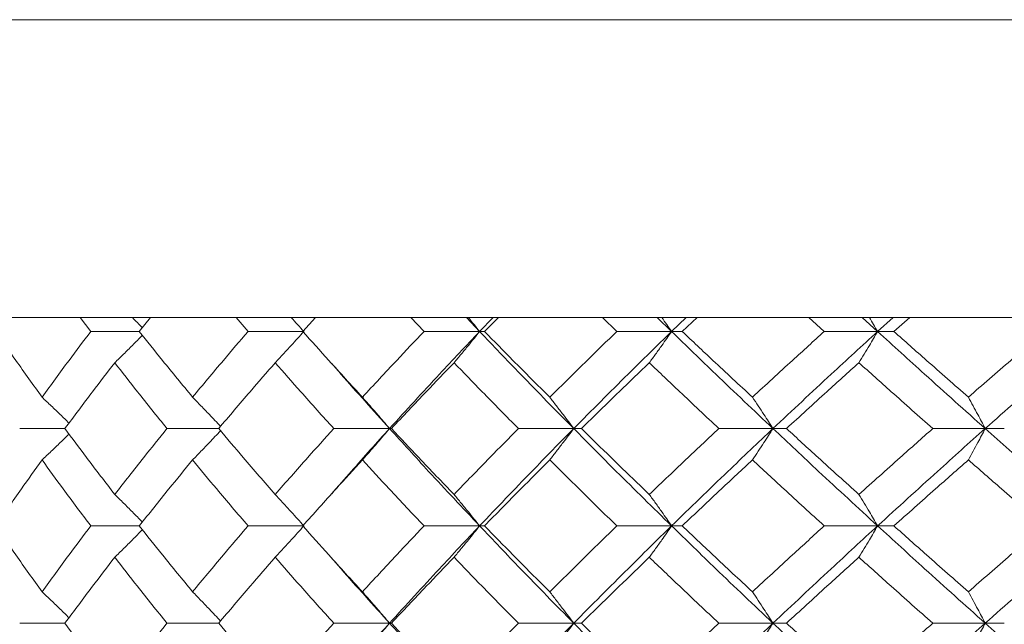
# Model space of a CAD drawing. Header units: inches. Extents: x -4.1 to 22.8, y -8.3 to 17.7.
# Tile 116 of 130: x 18.945 to 19.564, y 1.925 to 2.305. Entities that reach past the tile are written whole.
import ezdxf

# ---------------------------------------------------------------- set-up
doc = ezdxf.new("R2010")
doc.units = ezdxf.units.IN
doc.header["$MEASUREMENT"] = 0

msp = doc.modelspace()

# ---------------------------------------------------------------- linework, layer by layer
at = {"color": 7, "linetype": 'Continuous', "lineweight": 15}
for p, q in [((18.57298, 2.30519), (19.99731, 2.30519)), ((19.99747, 2.11819), (18.73549, 2.11819)), ((18.99007, 2.10937), (18.98344, 2.11819)), ((19.02058, 2.10937), (19.02769, 2.11819)), ((19.08887, 2.10937), (19.08133, 2.11819)), ((19.12329, 2.10937), (19.13126, 2.11819)), ((19.19942, 2.10937), (19.19107, 2.11819)), ((19.23435, 2.10937), (19.22604, 2.11819)), ((19.23435, 2.10937), (19.24285, 2.11819)), ((19.23739, 2.10937), (19.24612, 2.11819)), ((19.32052, 2.10937), (19.31144, 2.11819)), ((19.35494, 2.10937), (19.34593, 2.11819)), ((19.35494, 2.10937), (19.36412, 2.11819)), ((19.36161, 2.10937), (19.37103, 2.11819)), ((19.45084, 2.10937), (19.44114, 2.11819)), ((19.48438, 2.10937), (19.47476, 2.11819)), ((19.48438, 2.10937), (19.49414, 2.11819)), ((19.49461, 2.10937), (19.5046, 2.11819)), ((19.02058, 2.10937), (18.99007, 2.10937)), ((19.12392, 2.10937), (19.08887, 2.10937)), ((19.23435, 2.10937), (19.19942, 2.10937)), ((19.23435, 2.10937), (19.23739, 2.10937)), ((19.35494, 2.10937), (19.32052, 2.10937)), ((19.35494, 2.10937), (19.36161, 2.10937)), ((19.48438, 2.10937), (19.45084, 2.10937)), ((19.48438, 2.10937), (19.49461, 2.10937)), ((18.97386, 2.04841), (18.94543, 2.04841)), ((19.07044, 2.04841), (19.03793, 2.04841)), ((19.17778, 2.04841), (19.14274, 2.04841)), ((19.17778, 2.04841), (19.17899, 2.04841)), ((19.29345, 2.04841), (19.25873, 2.04841)), ((19.29345, 2.04841), (19.29832, 2.04841)), ((19.41864, 2.04841), (19.38462, 2.04841)), ((19.41864, 2.04841), (19.42711, 2.04841)), ((19.55197, 2.04841), (19.51902, 2.04841)), ((19.55197, 2.04841), (19.56395, 2.04841)), ((19.14114, 2.00718), (19.14111, 2.00718)), ((19.02058, 1.98729), (18.99007, 1.98729)), ((19.12392, 1.98729), (19.08887, 1.98729)), ((19.23435, 1.98729), (19.19942, 1.98729)), ((19.23435, 1.98729), (19.23739, 1.98729)), ((19.35494, 1.98729), (19.32052, 1.98729)), ((19.35494, 1.98729), (19.36161, 1.98729)), ((19.48438, 1.98729), (19.45084, 1.98729)), ((19.48438, 1.98729), (19.49461, 1.98729)), ((18.97386, 1.92616), (18.94543, 1.92616)), ((19.07044, 1.92616), (19.03793, 1.92616)), ((19.17778, 1.92616), (19.14274, 1.92616)), ((19.17778, 1.92616), (19.17899, 1.92616)), ((19.29345, 1.92616), (19.25873, 1.92616)), ((19.29345, 1.92616), (19.29832, 1.92616)), ((19.41864, 1.92616), (19.38462, 1.92616)), ((19.41864, 1.92616), (19.42711, 1.92616)), ((19.55197, 1.92616), (19.51902, 1.92616)), ((19.55197, 1.92616), (19.56395, 1.92616))]:
    msp.add_line(p, q, dxfattribs=at)
for points, knots in [([(19.01613, 2.11819), (19.01616, 2.11816), (19.0183, 2.11604), (19.02042, 2.11388), (19.02251, 2.11175)], [0, 0, 0, 0, 0.014759, 1, 1, 1, 1]), ([(19.11594, 2.11819), (19.11597, 2.11816), (19.11865, 2.11525), (19.1213, 2.11229), (19.12392, 2.10937)], [0, 0, 0, 0, 0.010766, 1, 1, 1, 1]), ([(19.22721, 2.11819), (19.22724, 2.11816), (19.22963, 2.11525), (19.232, 2.11229), (19.23435, 2.10937)], [0, 0, 0, 0, 0.010767, 1, 1, 1, 1]), ([(19.34873, 2.11819), (19.34876, 2.11816), (19.35084, 2.11525), (19.3529, 2.11229), (19.35494, 2.10937)], [0, 0, 0, 0, 0.010766, 1, 1, 1, 1]), ([(19.47917, 2.11819), (19.47918, 2.11816), (19.48093, 2.11525), (19.48266, 2.11229), (19.48438, 2.10937)], [0, 0, 0, 0, 0.0107678, 1, 1, 1, 1]), ([(18.95947, 2.0681), (18.95394, 2.07581), (18.94406, 2.08958), (18.93456, 2.10332), (18.93038, 2.10937)], [0, 0, 0, 0, 0.56034, 1, 1, 1, 1]), ([(18.95947, 2.0681), (18.96509, 2.07581), (18.9751, 2.08958), (18.9855, 2.10332), (18.99007, 2.10937)], [0, 0, 0, 0, 0.5603386, 1, 1, 1, 1]), ([(19.05403, 2.0681), (19.04769, 2.07581), (19.03638, 2.08958), (19.02541, 2.10332), (19.02058, 2.10937)], [0, 0, 0, 0, 0.560339, 1, 1, 1, 1]), ([(19.05403, 2.0681), (19.06044, 2.07581), (19.07188, 2.08958), (19.08368, 2.10332), (19.08887, 2.10937)], [0, 0, 0, 0, 0.560339, 1, 1, 1, 1]), ([(19.10593, 2.08973), (19.10762, 2.09154), (19.11099, 2.09514), (19.117, 2.10167), (19.12129, 2.10644), (19.12392, 2.10937)], [0, 0, 0, 0, 0.279166, 0.558335, 1, 1, 1, 1]), ([(19.16073, 2.0681), (19.15365, 2.07581), (19.14103, 2.08958), (19.12871, 2.10332), (19.12329, 2.10937)], [0, 0, 0, 0, 0.560339, 1, 1, 1, 1]), ([(19.16073, 2.0681), (19.16787, 2.07581), (19.18061, 2.08958), (19.19367, 2.10332), (19.19942, 2.10937)], [0, 0, 0, 0, 0.560338, 1, 1, 1, 1]), ([(19.17778, 2.04841), (19.18817, 2.05981), (19.2067, 2.08014), (19.2259, 2.10044), (19.23435, 2.10937)], [0, 0, 0, 0, 0.560457, 1, 1, 1, 1]), ([(19.21827, 2.08973), (19.21978, 2.09154), (19.22279, 2.09514), (19.22816, 2.10167), (19.232, 2.10644), (19.23435, 2.10937)], [0, 0, 0, 0, 0.279167, 0.558335, 1, 1, 1, 1]), ([(19.29345, 2.04841), (19.28225, 2.05981), (19.26226, 2.08014), (19.24287, 2.10044), (19.23435, 2.10937)], [0, 0, 0, 0, 0.560458, 1, 1, 1, 1]), ([(19.2784, 2.0681), (19.27066, 2.07581), (19.25686, 2.08958), (19.24334, 2.10332), (19.23739, 2.10937)], [0, 0, 0, 0, 0.560339, 1, 1, 1, 1]), ([(19.2784, 2.0681), (19.28619, 2.07581), (19.30009, 2.08958), (19.31428, 2.10332), (19.32052, 2.10937)], [0, 0, 0, 0, 0.560339, 1, 1, 1, 1]), ([(19.29345, 2.04841), (19.30478, 2.05981), (19.32499, 2.08014), (19.34579, 2.10044), (19.35494, 2.10937)], [0, 0, 0, 0, 0.560457, 1, 1, 1, 1]), ([(19.34095, 2.08973), (19.34226, 2.09154), (19.34489, 2.09514), (19.34956, 2.10167), (19.35289, 2.10644), (19.35494, 2.10937)], [0, 0, 0, 0, 0.279166, 0.558333, 1, 1, 1, 1]), ([(19.41864, 2.04841), (19.4066, 2.05981), (19.38512, 2.08014), (19.36415, 2.10044), (19.35494, 2.10937)], [0, 0, 0, 0, 0.560457, 1, 1, 1, 1]), ([(19.40575, 2.0681), (19.39745, 2.07581), (19.38262, 2.08958), (19.36803, 2.10332), (19.36161, 2.10937)], [0, 0, 0, 0, 0.560339, 1, 1, 1, 1]), ([(19.40575, 2.0681), (19.41411, 2.07581), (19.42902, 2.08958), (19.44418, 2.10332), (19.45084, 2.10937)], [0, 0, 0, 0, 0.5603393, 1, 1, 1, 1]), ([(19.41864, 2.04841), (19.43078, 2.05981), (19.45245, 2.08014), (19.47463, 2.10044), (19.48438, 2.10937)], [0, 0, 0, 0, 0.560458, 1, 1, 1, 1]), ([(19.47263, 2.08973), (19.47373, 2.09154), (19.47594, 2.09514), (19.47986, 2.10167), (19.48266, 2.10644), (19.48438, 2.10937)], [0, 0, 0, 0, 0.279166, 0.558337, 1, 1, 1, 1]), ([(19.55197, 2.04841), (19.53923, 2.05981), (19.5165, 2.08014), (19.49419, 2.10044), (19.48438, 2.10937)], [0, 0, 0, 0, 0.560457, 1, 1, 1, 1]), ([(19.5414, 2.0681), (19.53261, 2.07581), (19.51692, 2.08958), (19.50143, 2.10332), (19.49461, 2.10937)], [0, 0, 0, 0, 0.5603393, 1, 1, 1, 1]), ([(19.5414, 2.0681), (19.55023, 2.07581), (19.56599, 2.08958), (19.58195, 2.10332), (19.58896, 2.10937)], [0, 0, 0, 0, 0.560339, 1, 1, 1, 1]), ([(19.55197, 2.04841), (19.5648, 2.05981), (19.58769, 2.08014), (19.611, 2.10044), (19.62124, 2.10937)], [0, 0, 0, 0, 0.560457, 1, 1, 1, 1]), ([(19.00516, 2.08973), (19.00701, 2.09154), (19.01071, 2.09514), (19.01649, 2.10088), (19.02041, 2.10485), (19.0225, 2.10697)], [0, 0, 0, 0, 0.317533, 0.635068, 1, 1, 1, 1]), ([(18.97386, 2.04841), (18.9796, 2.05613), (18.98986, 2.06991), (19.00049, 2.08368), (19.00516, 2.08973)], [0, 0, 0, 0, 0.560273, 1, 1, 1, 1]), ([(19.03793, 2.04841), (19.03172, 2.05613), (19.02063, 2.06991), (19.00989, 2.08368), (19.00516, 2.08973)], [0, 0, 0, 0, 0.560274, 1, 1, 1, 1]), ([(19.07044, 2.04841), (19.07698, 2.05613), (19.08864, 2.06991), (19.10065, 2.08368), (19.10593, 2.08973)], [0, 0, 0, 0, 0.560274, 1, 1, 1, 1]), ([(19.14274, 2.04841), (19.13578, 2.05613), (19.12336, 2.06991), (19.11125, 2.08368), (19.10593, 2.08973)], [0, 0, 0, 0, 0.5602737, 1, 1, 1, 1]), ([(19.17778, 2.04841), (19.1675, 2.05981), (19.15524, 2.07342), (19.14342, 2.087), (19.1415, 2.0892)], [0, 0, 0, 0, 0.837856, 1, 1, 1, 1]), ([(19.17899, 2.04841), (19.18624, 2.05613), (19.19919, 2.06991), (19.21244, 2.08368), (19.21827, 2.08973)], [0, 0, 0, 0, 0.5602729, 1, 1, 1, 1]), ([(19.25873, 2.04841), (19.2511, 2.05613), (19.23748, 2.06991), (19.22413, 2.08368), (19.21827, 2.08973)], [0, 0, 0, 0, 0.560273, 1, 1, 1, 1]), ([(19.29832, 2.04841), (19.30621, 2.05613), (19.32028, 2.06991), (19.33464, 2.08368), (19.34095, 2.08973)], [0, 0, 0, 0, 0.560273, 1, 1, 1, 1]), ([(19.38462, 2.04841), (19.3764, 2.05613), (19.36173, 2.06991), (19.3473, 2.08368), (19.34095, 2.08973)], [0, 0, 0, 0, 0.560273, 1, 1, 1, 1]), ([(19.42711, 2.04841), (19.43555, 2.05613), (19.45061, 2.06991), (19.4659, 2.08368), (19.47263, 2.08973)], [0, 0, 0, 0, 0.560273, 1, 1, 1, 1]), ([(19.51902, 2.04841), (19.51031, 2.05613), (19.49475, 2.06991), (19.47939, 2.08368), (19.47263, 2.08973)], [0, 0, 0, 0, 0.560274, 1, 1, 1, 1]), ([(18.95947, 2.0681), (18.96139, 2.06629), (18.96523, 2.06268), (18.97089, 2.05727), (18.97461, 2.05363), (18.97643, 2.05185)], [0, 0, 0, 0, 0.337227, 0.674455, 1, 1, 1, 1]), ([(19.05403, 2.0681), (19.0558, 2.06629), (19.05933, 2.06268), (19.0652, 2.05659), (19.06928, 2.05226), (19.07161, 2.04978)], [0, 0, 0, 0, 0.299514, 0.599028, 1, 1, 1, 1]), ([(19.16073, 2.0681), (19.16232, 2.06629), (19.16552, 2.06268), (19.17122, 2.05614), (19.17529, 2.05135), (19.17778, 2.04841)], [0, 0, 0, 0, 0.278869, 0.55774, 1, 1, 1, 1]), ([(19.2784, 2.0681), (19.27981, 2.06629), (19.28263, 2.06268), (19.28766, 2.05614), (19.29125, 2.05135), (19.29345, 2.04841)], [0, 0, 0, 0, 0.278869, 0.55774, 1, 1, 1, 1]), ([(19.40575, 2.0681), (19.40696, 2.06629), (19.40938, 2.06268), (19.41368, 2.05614), (19.41675, 2.05135), (19.41864, 2.04841)], [0, 0, 0, 0, 0.2788691, 0.5577395, 1, 1, 1, 1]), ([(19.5414, 2.0681), (19.54239, 2.06629), (19.54437, 2.06268), (19.5479, 2.05614), (19.55043, 2.05135), (19.55197, 2.04841)], [0, 0, 0, 0, 0.27887, 0.557739, 1, 1, 1, 1]), ([(19.00516, 2.00701), (18.99922, 2.01474), (18.98861, 2.02855), (18.97836, 2.04234), (18.97386, 2.04841)], [0, 0, 0, 0, 0.560136, 1, 1, 1, 1]), ([(19.00516, 2.00701), (19.01118, 2.01474), (19.02193, 2.02855), (19.03304, 2.04234), (19.03793, 2.04841)], [0, 0, 0, 0, 0.560136, 1, 1, 1, 1]), ([(19.10593, 2.00701), (19.09921, 2.01474), (19.08722, 2.02855), (19.07557, 2.04234), (19.07044, 2.04841)], [0, 0, 0, 0, 0.560136, 1, 1, 1, 1]), ([(19.10593, 2.00701), (19.11271, 2.01474), (19.12483, 2.02855), (19.13727, 2.04234), (19.14274, 2.04841)], [0, 0, 0, 0, 0.560136, 1, 1, 1, 1]), ([(19.14155, 2.00752), (19.14559, 2.01219), (19.15741, 2.02583), (19.1697, 2.03945), (19.17778, 2.04841)], [0, 0, 0, 0, 0.342516, 1, 1, 1, 1]), ([(19.16073, 2.02871), (19.16232, 2.03051), (19.16552, 2.03413), (19.17121, 2.04068), (19.17529, 2.04547), (19.17778, 2.04841)], [0, 0, 0, 0, 0.2787742, 0.5575507, 1, 1, 1, 1]), ([(19.23435, 1.98729), (19.22361, 1.9987), (19.20444, 2.01908), (19.18593, 2.03945), (19.17778, 2.04841)], [0, 0, 0, 0, 0.560155, 1, 1, 1, 1]), ([(19.21827, 2.00701), (19.21085, 2.01474), (19.19762, 2.02855), (19.18468, 2.04234), (19.17899, 2.04841)], [0, 0, 0, 0, 0.5601356, 1, 1, 1, 1]), ([(19.21827, 2.00701), (19.22574, 2.01474), (19.23909, 2.02855), (19.25273, 2.04234), (19.25873, 2.04841)], [0, 0, 0, 0, 0.560136, 1, 1, 1, 1]), ([(19.23435, 1.98729), (19.24521, 1.9987), (19.26462, 2.01908), (19.28464, 2.03945), (19.29345, 2.04841)], [0, 0, 0, 0, 0.560155, 1, 1, 1, 1]), ([(19.2784, 2.02871), (19.27981, 2.03051), (19.28263, 2.03413), (19.28765, 2.04068), (19.29125, 2.04547), (19.29345, 2.04841)], [0, 0, 0, 0, 0.278774, 0.557551, 1, 1, 1, 1]), ([(19.35494, 1.98729), (19.3433, 1.9987), (19.32254, 2.01908), (19.30234, 2.03945), (19.29345, 2.04841)], [0, 0, 0, 0, 0.560155, 1, 1, 1, 1]), ([(19.34095, 2.00701), (19.33292, 2.01474), (19.31858, 2.02855), (19.30451, 2.04234), (19.29832, 2.04841)], [0, 0, 0, 0, 0.5601361, 1, 1, 1, 1]), ([(19.34095, 2.00701), (19.34903, 2.01474), (19.36347, 2.02855), (19.37816, 2.04234), (19.38462, 2.04841)], [0, 0, 0, 0, 0.560136, 1, 1, 1, 1]), ([(19.35494, 1.98729), (19.36669, 1.9987), (19.38766, 2.01908), (19.40918, 2.03945), (19.41864, 2.04841)], [0, 0, 0, 0, 0.560155, 1, 1, 1, 1]), ([(19.40575, 2.02871), (19.40696, 2.03051), (19.40937, 2.03413), (19.41368, 2.04068), (19.41675, 2.04547), (19.41864, 2.04841)], [0, 0, 0, 0, 0.278776, 0.557552, 1, 1, 1, 1]), ([(19.48438, 1.98729), (19.47197, 1.9987), (19.44983, 2.01908), (19.42817, 2.03945), (19.41864, 2.04841)], [0, 0, 0, 0, 0.560155, 1, 1, 1, 1]), ([(19.47263, 2.00701), (19.46407, 2.01474), (19.44879, 2.02855), (19.43373, 2.04234), (19.42711, 2.04841)], [0, 0, 0, 0, 0.560136, 1, 1, 1, 1]), ([(19.47263, 2.00701), (19.48124, 2.01474), (19.4966, 2.02855), (19.51217, 2.04234), (19.51902, 2.04841)], [0, 0, 0, 0, 0.560136, 1, 1, 1, 1]), ([(19.48438, 1.98729), (19.49688, 1.9987), (19.51919, 2.01908), (19.54196, 2.03945), (19.55197, 2.04841)], [0, 0, 0, 0, 0.560155, 1, 1, 1, 1]), ([(19.5414, 2.02871), (19.54239, 2.03051), (19.54437, 2.03413), (19.5479, 2.04068), (19.55042, 2.04547), (19.55197, 2.04841)], [0, 0, 0, 0, 0.278775, 0.557552, 1, 1, 1, 1]), ([(19.62124, 1.98729), (19.6082, 1.9987), (19.58493, 2.01908), (19.56204, 2.03945), (19.55197, 2.04841)], [0, 0, 0, 0, 0.560155, 1, 1, 1, 1]), ([(18.95947, 2.02871), (18.96139, 2.03051), (18.96523, 2.03413), (18.97089, 2.03954), (18.9746, 2.04318), (18.97643, 2.04497)], [0, 0, 0, 0, 0.337202, 0.674407, 1, 1, 1, 1]), ([(19.05403, 2.02871), (19.0558, 2.03051), (19.05933, 2.03413), (19.0652, 2.04022), (19.06927, 2.04456), (19.07161, 2.04704)], [0, 0, 0, 0, 0.299437, 0.598878, 1, 1, 1, 1]), ([(18.93038, 1.98729), (18.93571, 1.99502), (18.94522, 2.00883), (18.95512, 2.02263), (18.95947, 2.02871)], [0, 0, 0, 0, 0.56007, 1, 1, 1, 1]), ([(18.99007, 1.98729), (18.98426, 1.99502), (18.97388, 2.00883), (18.96388, 2.02263), (18.95947, 2.02871)], [0, 0, 0, 0, 0.560071, 1, 1, 1, 1]), ([(19.02058, 1.98729), (19.02673, 1.99502), (19.03771, 2.00883), (19.04904, 2.02263), (19.05403, 2.02871)], [0, 0, 0, 0, 0.560071, 1, 1, 1, 1]), ([(19.08887, 1.98729), (19.08227, 1.99502), (19.07049, 2.00883), (19.05906, 2.02263), (19.05403, 2.02871)], [0, 0, 0, 0, 0.560071, 1, 1, 1, 1]), ([(19.12329, 1.98729), (19.1302, 1.99502), (19.14252, 2.00883), (19.15516, 2.02263), (19.16073, 2.02871)], [0, 0, 0, 0, 0.560071, 1, 1, 1, 1]), ([(19.19942, 1.98729), (19.19211, 1.99502), (19.17907, 2.00883), (19.16633, 2.02263), (19.16073, 2.02871)], [0, 0, 0, 0, 0.560071, 1, 1, 1, 1]), ([(19.23739, 1.98729), (19.24497, 1.99502), (19.2585, 2.00883), (19.27232, 2.02263), (19.2784, 2.02871)], [0, 0, 0, 0, 0.560071, 1, 1, 1, 1]), ([(19.32052, 1.98729), (19.31258, 1.99502), (19.29841, 2.00883), (19.28451, 2.02263), (19.2784, 2.02871)], [0, 0, 0, 0, 0.560071, 1, 1, 1, 1]), ([(19.36161, 1.98729), (19.36979, 1.99502), (19.38438, 2.00883), (19.39922, 2.02263), (19.40575, 2.02871)], [0, 0, 0, 0, 0.56007, 1, 1, 1, 1]), ([(19.45084, 1.98729), (19.44237, 1.99502), (19.42723, 2.00883), (19.41231, 2.02263), (19.40575, 2.02871)], [0, 0, 0, 0, 0.56007, 1, 1, 1, 1]), ([(19.49461, 1.98729), (19.50329, 1.99502), (19.51879, 2.00883), (19.53449, 2.02263), (19.5414, 2.02871)], [0, 0, 0, 0, 0.56007, 1, 1, 1, 1]), ([(19.58896, 1.98729), (19.58003, 1.99502), (19.56409, 2.00883), (19.54833, 2.02263), (19.5414, 2.02871)], [0, 0, 0, 0, 0.560071, 1, 1, 1, 1]), ([(19.00516, 2.00701), (19.00701, 2.0052), (19.0107, 2.00158), (19.01649, 1.99582), (19.02041, 1.99183), (19.02251, 1.98969)], [0, 0, 0, 0, 0.316925, 0.633851, 1, 1, 1, 1]), ([(19.10593, 2.00701), (19.10761, 2.0052), (19.11098, 2.00158), (19.11699, 1.99503), (19.12128, 1.99023), (19.12392, 1.98729)], [0, 0, 0, 0, 0.278675, 0.557353, 1, 1, 1, 1]), ([(19.21827, 2.00701), (19.21977, 2.0052), (19.22278, 2.00158), (19.22815, 1.99503), (19.23199, 1.99023), (19.23435, 1.98729)], [0, 0, 0, 0, 0.278677, 0.557354, 1, 1, 1, 1]), ([(19.34095, 2.00701), (19.34226, 2.0052), (19.34488, 2.00158), (19.34955, 1.99503), (19.35289, 1.99023), (19.35494, 1.98729)], [0, 0, 0, 0, 0.278675, 0.557352, 1, 1, 1, 1]), ([(19.47263, 2.00701), (19.47373, 2.0052), (19.47593, 2.00158), (19.47985, 1.99503), (19.48266, 1.99023), (19.48438, 1.98729)], [0, 0, 0, 0, 0.278678, 0.557352, 1, 1, 1, 1]), ([(18.95947, 1.94587), (18.95394, 1.9536), (18.94406, 1.9674), (18.93456, 1.98121), (18.93038, 1.98729)], [0, 0, 0, 0, 0.559933, 1, 1, 1, 1]), ([(18.95947, 1.94587), (18.96508, 1.9536), (18.97511, 1.9674), (18.9855, 1.98121), (18.99007, 1.98729)], [0, 0, 0, 0, 0.559932, 1, 1, 1, 1]), ([(19.05403, 1.94587), (19.04769, 1.9536), (19.03637, 1.9674), (19.02541, 1.98121), (19.02058, 1.98729)], [0, 0, 0, 0, 0.5599331, 1, 1, 1, 1]), ([(19.05403, 1.94587), (19.06044, 1.9536), (19.07189, 1.9674), (19.08368, 1.98121), (19.08887, 1.98729)], [0, 0, 0, 0, 0.559933, 1, 1, 1, 1]), ([(19.10593, 1.96756), (19.10761, 1.96937), (19.11098, 1.97299), (19.11699, 1.97954), (19.12128, 1.98434), (19.12392, 1.98729)], [0, 0, 0, 0, 0.278675, 0.557351, 1, 1, 1, 1]), ([(19.16073, 1.94587), (19.15365, 1.9536), (19.14102, 1.9674), (19.12871, 1.98121), (19.12329, 1.98729)], [0, 0, 0, 0, 0.559933, 1, 1, 1, 1]), ([(19.16073, 1.94587), (19.16787, 1.9536), (19.18062, 1.9674), (19.19367, 1.98121), (19.19942, 1.98729)], [0, 0, 0, 0, 0.559932, 1, 1, 1, 1]), ([(19.17778, 1.92616), (19.18816, 1.93757), (19.20671, 1.95794), (19.2259, 1.97832), (19.23435, 1.98729)], [0, 0, 0, 0, 0.559853, 1, 1, 1, 1]), ([(19.21827, 1.96756), (19.21977, 1.96937), (19.22278, 1.97299), (19.22815, 1.97954), (19.23199, 1.98434), (19.23435, 1.98729)], [0, 0, 0, 0, 0.278677, 0.557352, 1, 1, 1, 1]), ([(19.29345, 1.92616), (19.28225, 1.93757), (19.26225, 1.95794), (19.24287, 1.97832), (19.23435, 1.98729)], [0, 0, 0, 0, 0.559853, 1, 1, 1, 1]), ([(19.2784, 1.94587), (19.27067, 1.9536), (19.25686, 1.9674), (19.24334, 1.98121), (19.23739, 1.98729)], [0, 0, 0, 0, 0.559933, 1, 1, 1, 1]), ([(19.2784, 1.94587), (19.28619, 1.9536), (19.3001, 1.9674), (19.31428, 1.98121), (19.32052, 1.98729)], [0, 0, 0, 0, 0.559932, 1, 1, 1, 1]), ([(19.29345, 1.92616), (19.30477, 1.93757), (19.325, 1.95794), (19.34579, 1.97832), (19.35494, 1.98729)], [0, 0, 0, 0, 0.559853, 1, 1, 1, 1]), ([(19.34095, 1.96756), (19.34226, 1.96937), (19.34488, 1.97299), (19.34955, 1.97954), (19.35289, 1.98434), (19.35494, 1.98729)], [0, 0, 0, 0, 0.278675, 0.557351, 1, 1, 1, 1]), ([(19.41864, 1.92616), (19.4066, 1.93757), (19.38511, 1.95794), (19.36416, 1.97832), (19.35494, 1.98729)], [0, 0, 0, 0, 0.559853, 1, 1, 1, 1]), ([(19.40575, 1.94587), (19.39745, 1.9536), (19.38262, 1.9674), (19.36803, 1.98121), (19.36161, 1.98729)], [0, 0, 0, 0, 0.559933, 1, 1, 1, 1]), ([(19.40575, 1.94587), (19.41411, 1.9536), (19.42903, 1.9674), (19.44418, 1.98121), (19.45084, 1.98729)], [0, 0, 0, 0, 0.559933, 1, 1, 1, 1]), ([(19.41864, 1.92616), (19.43078, 1.93757), (19.45246, 1.95794), (19.47462, 1.97832), (19.48438, 1.98729)], [0, 0, 0, 0, 0.559853, 1, 1, 1, 1]), ([(19.47263, 1.96756), (19.47373, 1.96937), (19.47593, 1.97299), (19.47985, 1.97954), (19.48266, 1.98434), (19.48438, 1.98729)], [0, 0, 0, 0, 0.278678, 0.557351, 1, 1, 1, 1]), ([(19.55197, 1.92616), (19.53924, 1.93757), (19.51649, 1.95794), (19.49419, 1.97832), (19.48438, 1.98729)], [0, 0, 0, 0, 0.559853, 1, 1, 1, 1]), ([(19.5414, 1.94587), (19.53261, 1.9536), (19.51692, 1.9674), (19.50143, 1.98121), (19.49461, 1.98729)], [0, 0, 0, 0, 0.559933, 1, 1, 1, 1]), ([(19.5414, 1.94587), (19.55023, 1.9536), (19.56599, 1.9674), (19.58194, 1.98121), (19.58896, 1.98729)], [0, 0, 0, 0, 0.559933, 1, 1, 1, 1]), ([(19.55197, 1.92616), (19.5648, 1.93757), (19.5877, 1.95794), (19.61099, 1.97832), (19.62124, 1.98729)], [0, 0, 0, 0, 0.559853, 1, 1, 1, 1]), ([(19.00516, 1.96756), (19.00701, 1.96937), (19.0107, 1.97299), (19.01649, 1.97875), (19.0204, 1.98274), (19.0225, 1.98488)], [0, 0, 0, 0, 0.316975, 0.633951, 1, 1, 1, 1]), ([(18.97386, 1.92616), (18.9796, 1.93389), (18.98986, 1.94768), (19.00049, 1.96149), (19.00516, 1.96756)], [0, 0, 0, 0, 0.5598676, 1, 1, 1, 1]), ([(19.03793, 1.92616), (19.03172, 1.93389), (19.02062, 1.94768), (19.00989, 1.96149), (19.00516, 1.96756)], [0, 0, 0, 0, 0.559868, 1, 1, 1, 1]), ([(19.07044, 1.92616), (19.07698, 1.93389), (19.08864, 1.94768), (19.10065, 1.96149), (19.10593, 1.96756)], [0, 0, 0, 0, 0.559868, 1, 1, 1, 1]), ([(19.14274, 1.92616), (19.13579, 1.93389), (19.12335, 1.94768), (19.11125, 1.96149), (19.10593, 1.96756)], [0, 0, 0, 0, 0.559868, 1, 1, 1, 1]), ([(19.17778, 1.92616), (19.16751, 1.93757), (19.15523, 1.95119), (19.14342, 1.96481), (19.1415, 1.96703)], [0, 0, 0, 0, 0.837185, 1, 1, 1, 1]), ([(19.17899, 1.92616), (19.18624, 1.93389), (19.19919, 1.94768), (19.21244, 1.96149), (19.21827, 1.96756)], [0, 0, 0, 0, 0.559867, 1, 1, 1, 1]), ([(19.25873, 1.92616), (19.2511, 1.93389), (19.23747, 1.94768), (19.22414, 1.96149), (19.21827, 1.96756)], [0, 0, 0, 0, 0.5598681, 1, 1, 1, 1]), ([(19.29832, 1.92616), (19.3062, 1.93389), (19.32029, 1.94768), (19.33464, 1.96149), (19.34095, 1.96756)], [0, 0, 0, 0, 0.559867, 1, 1, 1, 1]), ([(19.38462, 1.92616), (19.3764, 1.93389), (19.36172, 1.94768), (19.3473, 1.96149), (19.34095, 1.96756)], [0, 0, 0, 0, 0.5598676, 1, 1, 1, 1]), ([(19.42711, 1.92616), (19.43554, 1.93389), (19.45061, 1.94768), (19.4659, 1.96149), (19.47263, 1.96756)], [0, 0, 0, 0, 0.559868, 1, 1, 1, 1]), ([(19.51902, 1.92616), (19.51031, 1.93389), (19.49474, 1.94768), (19.47939, 1.96149), (19.47263, 1.96756)], [0, 0, 0, 0, 0.559868, 1, 1, 1, 1]), ([(18.95947, 1.94587), (18.96139, 1.94406), (18.96523, 1.94044), (18.97089, 1.93503), (18.9746, 1.93139), (18.97643, 1.9296)], [0, 0, 0, 0, 0.3371211, 0.674241, 1, 1, 1, 1]), ([(19.05403, 1.94587), (19.0558, 1.94406), (19.05933, 1.94044), (19.0652, 1.93435), (19.06927, 1.93001), (19.07161, 1.92753)], [0, 0, 0, 0, 0.299416, 0.598832, 1, 1, 1, 1]), ([(19.16073, 1.94587), (19.16232, 1.94406), (19.16552, 1.94045), (19.17121, 1.93389), (19.17529, 1.9291), (19.17778, 1.92616)], [0, 0, 0, 0, 0.278776, 0.557551, 1, 1, 1, 1]), ([(19.2784, 1.94587), (19.27981, 1.94406), (19.28263, 1.94045), (19.28765, 1.93389), (19.29125, 1.9291), (19.29345, 1.92616)], [0, 0, 0, 0, 0.278775, 0.557551, 1, 1, 1, 1]), ([(19.40575, 1.94587), (19.40696, 1.94406), (19.40937, 1.94045), (19.41368, 1.93389), (19.41675, 1.9291), (19.41864, 1.92616)], [0, 0, 0, 0, 0.278777, 0.557552, 1, 1, 1, 1]), ([(19.5414, 1.94587), (19.54239, 1.94406), (19.54437, 1.94045), (19.5479, 1.93389), (19.55042, 1.9291), (19.55197, 1.92616)], [0, 0, 0, 0, 0.278776, 0.557552, 1, 1, 1, 1]), ([(19.00516, 1.88484), (18.99922, 1.89255), (18.9886, 1.90631), (18.97836, 1.9201), (18.97386, 1.92616)], [0, 0, 0, 0, 0.5597304, 1, 1, 1, 1]), ([(19.00516, 1.88484), (19.01118, 1.89255), (19.02194, 1.90631), (19.03304, 1.9201), (19.03793, 1.92616)], [0, 0, 0, 0, 0.559731, 1, 1, 1, 1]), ([(19.10593, 1.88484), (19.09922, 1.89255), (19.08722, 1.90631), (19.07557, 1.9201), (19.07044, 1.92616)], [0, 0, 0, 0, 0.55973, 1, 1, 1, 1]), ([(19.10593, 1.88484), (19.11271, 1.89255), (19.12483, 1.90631), (19.13727, 1.9201), (19.14274, 1.92616)], [0, 0, 0, 0, 0.5597302, 1, 1, 1, 1]), ([(19.14154, 1.88536), (19.14559, 1.89001), (19.15742, 1.90359), (19.1697, 1.9172), (19.17778, 1.92616)], [0, 0, 0, 0, 0.341821, 1, 1, 1, 1]), ([(19.16073, 1.90648), (19.16232, 1.90828), (19.16552, 1.91189), (19.17122, 1.91844), (19.17529, 1.92323), (19.17778, 1.92616)], [0, 0, 0, 0, 0.278869, 0.55774, 1, 1, 1, 1]), ([(19.23435, 1.86521), (19.22361, 1.87657), (19.20443, 1.89687), (19.18593, 1.91721), (19.17778, 1.92616)], [0, 0, 0, 0, 0.5595502, 1, 1, 1, 1]), ([(19.21827, 1.88484), (19.21086, 1.89255), (19.19761, 1.90631), (19.18469, 1.9201), (19.17899, 1.92616)], [0, 0, 0, 0, 0.55973, 1, 1, 1, 1]), ([(19.21827, 1.88484), (19.22574, 1.89255), (19.23909, 1.90631), (19.25273, 1.9201), (19.25873, 1.92616)], [0, 0, 0, 0, 0.55973, 1, 1, 1, 1]), ([(19.23435, 1.86521), (19.24521, 1.87657), (19.26463, 1.89687), (19.28464, 1.91721), (19.29345, 1.92616)], [0, 0, 0, 0, 0.55955, 1, 1, 1, 1]), ([(19.2784, 1.90648), (19.27981, 1.90828), (19.28263, 1.91189), (19.28766, 1.91844), (19.29125, 1.92323), (19.29345, 1.92616)], [0, 0, 0, 0, 0.278869, 0.55774, 1, 1, 1, 1]), ([(19.35494, 1.86521), (19.34331, 1.87657), (19.32252, 1.89687), (19.30234, 1.91721), (19.29345, 1.92616)], [0, 0, 0, 0, 0.55955, 1, 1, 1, 1]), ([(19.34095, 1.88484), (19.33292, 1.89255), (19.31858, 1.90631), (19.30451, 1.9201), (19.29832, 1.92616)], [0, 0, 0, 0, 0.55973, 1, 1, 1, 1]), ([(19.34095, 1.88484), (19.34903, 1.89255), (19.36347, 1.90631), (19.37815, 1.9201), (19.38462, 1.92616)], [0, 0, 0, 0, 0.559729, 1, 1, 1, 1]), ([(19.35494, 1.86521), (19.36668, 1.87657), (19.38767, 1.89687), (19.40917, 1.91721), (19.41864, 1.92616)], [0, 0, 0, 0, 0.55955, 1, 1, 1, 1]), ([(19.40575, 1.90648), (19.40696, 1.90828), (19.40938, 1.91189), (19.41368, 1.91844), (19.41675, 1.92323), (19.41864, 1.92616)], [0, 0, 0, 0, 0.2788691, 0.5577395, 1, 1, 1, 1]), ([(19.48438, 1.86521), (19.47198, 1.87657), (19.44982, 1.89687), (19.42817, 1.91721), (19.41864, 1.92616)], [0, 0, 0, 0, 0.55955, 1, 1, 1, 1]), ([(19.47263, 1.88484), (19.46407, 1.89255), (19.44879, 1.90631), (19.43373, 1.9201), (19.42711, 1.92616)], [0, 0, 0, 0, 0.55973, 1, 1, 1, 1]), ([(19.47263, 1.88484), (19.48123, 1.89255), (19.4966, 1.90631), (19.51217, 1.9201), (19.51902, 1.92616)], [0, 0, 0, 0, 0.55973, 1, 1, 1, 1]), ([(19.48438, 1.86521), (19.49687, 1.87657), (19.51921, 1.89687), (19.54195, 1.91721), (19.55197, 1.92616)], [0, 0, 0, 0, 0.55955, 1, 1, 1, 1]), ([(19.5414, 1.90648), (19.54239, 1.90828), (19.54437, 1.91189), (19.5479, 1.91844), (19.55043, 1.92323), (19.55197, 1.92616)], [0, 0, 0, 0, 0.27887, 0.557739, 1, 1, 1, 1]), ([(19.62124, 1.86521), (19.60821, 1.87657), (19.58492, 1.89687), (19.56205, 1.91721), (19.55197, 1.92616)], [0, 0, 0, 0, 0.55955, 1, 1, 1, 1])]:
    msp.add_open_spline(points, degree=3, knots=knots, dxfattribs=at)

doc.saveas('drawing.dxf')
